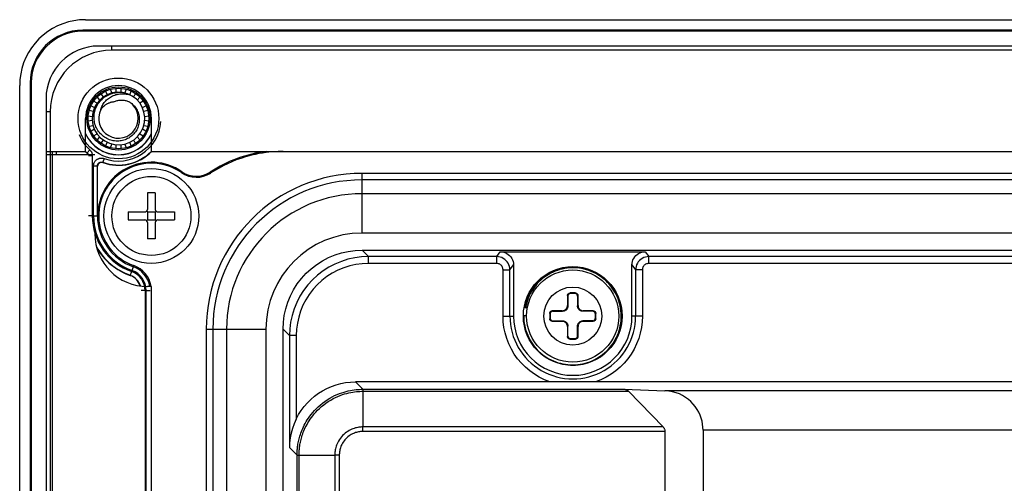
# Model space of a CAD drawing. Extents: x 0 to 750, y 0 to 420.
# Tile 26 of 45: x 313 to 350, y 258 to 276. Entities that reach past the tile are written whole.
import ezdxf

# ---------------------------------------------------------------- set-up
doc = ezdxf.new("R2010")
doc.units = 0
doc.header["$LTSCALE"] = 41.25
doc.layers.get('0').update_dxf_attribs({"linetype": 'CONTINUOUS'})
doc.layers.add('02___PRT_ALL_AXES', color=7, linetype='CONTINUOUS')
doc.layers.add('03___PRT_ALL_CURVES', color=7, linetype='CONTINUOUS')

msp = doc.modelspace()

# ---------------------------------------------------------------- linework, layer by layer
at = {"color": 7, "linetype": 'CONTINUOUS'}
for p, q in [((315.486, 275.65), (455.493, 275.65)), ((315.39, 275.21), (315.39, 275.25)), ((455.59, 275.25), (315.39, 275.25)), ((455.59, 275.21), (315.39, 275.21)), ((454.99, 274.65), (315.99, 274.65)), ((316.49, 274.492), (316.49, 274.641)), ((454.49, 274.492), (316.49, 274.492)), ((312.99, 165.899), (312.99, 273.153)), ((313.39, 273.25), (313.39, 166.05)), ((313.429, 273.25), (313.39, 273.25)), ((313.429, 273.25), (313.429, 166.089)), ((316.254, 272.941), (316.306, 272.8)), ((316.493, 272.869), (316.442, 273.01)), ((316.64, 273.045), (316.64, 272.895)), ((316.84, 272.895), (316.84, 273.045)), ((317.037, 273.01), (316.986, 272.869)), ((317.174, 272.8), (317.225, 272.941)), ((313.99, 272.65), (313.99, 167.65)), ((315.928, 272.484), (315.798, 272.559)), ((315.927, 272.713), (316.024, 272.598)), ((316.177, 272.726), (316.08, 272.841)), ((316.836, 272.893), (316.893, 272.888)), ((317.399, 272.841), (317.303, 272.726)), ((317.456, 272.598), (317.552, 272.713)), ((317.681, 272.559), (317.551, 272.484)), ((315.777, 272.171), (315.629, 272.197)), ((315.698, 272.386), (315.828, 272.311)), ((317.651, 272.311), (317.781, 272.386)), ((317.85, 272.197), (317.702, 272.171)), ((314.148, 272.15), (313.998, 272.15)), ((314.148, 272.15), (314.148, 167.65)), ((315.49, 270.65), (315.49, 271.9)), ((315.595, 272), (315.743, 271.974)), ((315.743, 271.825), (315.595, 271.799)), ((317.737, 271.974), (317.885, 272)), ((317.885, 271.799), (317.737, 271.825)), ((317.99, 270.65), (317.99, 271.9)), ((315.629, 271.602), (315.777, 271.628)), ((315.828, 271.489), (315.698, 271.414)), ((317.781, 271.414), (317.651, 271.489)), ((317.702, 271.628), (317.85, 271.602)), ((315.798, 271.241), (315.928, 271.316)), ((316.024, 271.202), (315.927, 271.087)), ((316.08, 270.958), (316.177, 271.073)), ((317.303, 271.073), (317.399, 270.958)), ((317.552, 271.087), (317.456, 271.202)), ((317.551, 271.316), (317.681, 271.241)), ((315.65, 270.705), (315.549, 270.594)), ((316.306, 270.999), (316.254, 270.858)), ((316.442, 270.789), (316.493, 270.93)), ((316.64, 270.905), (316.64, 270.755)), ((316.84, 270.755), (316.84, 270.905)), ((316.986, 270.93), (317.037, 270.789)), ((317.225, 270.858), (317.174, 270.999)), ((313.99, 270.65), (315.49, 270.65)), ((315.84, 270.525), (313.99, 270.525)), ((313.998, 270.65), (313.998, 270.525)), ((314.232, 167.65), (314.232, 270.65)), ((314.382, 270.525), (314.382, 270.65)), ((314.39, 270.525), (314.39, 270.65)), ((315.549, 270.594), (315.541, 270.591)), ((315.748, 270.484), (315.602, 270.484)), ((315.748, 270.484), (315.748, 268.2)), ((316.193, 270.378), (316.143, 270.237)), ((317.99, 270.65), (383.59, 270.65)), ((315.792, 268.2), (315.792, 270.096)), ((315.792, 270.096), (315.942, 270.096)), ((315.942, 268.2), (315.942, 270.096)), ((315.95, 270.084), (315.942, 270.096)), ((315.95, 268.2), (315.95, 270.084)), ((316.15, 270.226), (316.143, 270.237)), ((319.151, 269.876), (319.128, 269.844)), ((320.225, 269.863), (320.246, 269.83)), ((317.84, 269.075), (317.84, 268.45)), ((318.14, 269.075), (317.84, 269.075)), ((318.14, 269.075), (318.14, 268.45)), ((315.748, 268.2), (315.598, 268.2)), ((315.792, 268.2), (315.95, 268.2)), ((317.115, 268.35), (317.115, 268.05)), ((317.115, 268.35), (317.74, 268.35)), ((317.84, 268.35), (317.81, 268.379)), ((317.84, 268.35), (317.84, 268.05)), ((317.84, 268.35), (318.14, 268.35)), ((318.14, 268.35), (318.169, 268.379)), ((318.14, 268.35), (318.14, 268.05)), ((318.24, 268.35), (318.865, 268.35)), ((318.865, 268.35), (318.865, 268.05)), ((317.115, 268.05), (317.74, 268.05)), ((317.84, 268.05), (317.81, 268.02)), ((317.84, 268.05), (318.14, 268.05)), ((317.84, 267.95), (317.84, 267.325)), ((318.14, 268.05), (318.169, 268.02)), ((318.14, 267.95), (318.14, 267.325)), ((318.24, 268.05), (318.865, 268.05)), ((318.14, 267.325), (317.84, 267.325)), ((325.988, 266.9), (326.232, 266.655)), ((325.988, 266.9), (369.615, 266.9)), ((326.232, 266.397), (326.232, 266.655)), ((331.103, 266.655), (326.232, 266.655)), ((331.103, 266.655), (331.24, 266.839)), ((331.103, 266.397), (331.103, 266.655)), ((331.24, 266.839), (336.739, 266.839)), ((336.739, 266.839), (336.877, 266.655)), ((336.877, 266.397), (336.877, 266.655)), ((429.103, 266.655), (336.877, 266.655)), ((317.257, 266.128), (317.323, 266.314)), ((331.103, 266.397), (326.232, 266.397)), ((331.602, 266.155), (331.74, 266.339)), ((331.74, 266.339), (331.74, 264.4)), ((336.24, 264.4), (336.24, 266.339)), ((336.24, 266.339), (336.377, 266.155)), ((429.103, 266.397), (336.877, 266.397)), ((317.19, 265.937), (317.242, 266.086)), ((331.344, 264.4), (331.344, 266.155)), ((331.344, 266.155), (331.602, 266.155)), ((331.602, 264.4), (331.602, 266.155)), ((336.377, 266.155), (336.377, 264.4)), ((336.636, 266.155), (336.377, 266.155)), ((336.636, 266.155), (336.636, 264.4)), ((317.99, 265.525), (317.84, 265.525)), ((317.748, 265.371), (317.598, 265.371)), ((317.748, 265.371), (317.748, 176.528)), ((317.792, 176.528), (317.792, 265.371)), ((317.792, 265.371), (317.942, 265.371)), ((333.79, 265.175), (333.79, 264.8)), ((333.79, 265.175), (333.807, 265.158)), ((333.807, 265.158), (333.807, 264.783)), ((333.89, 265.275), (333.907, 265.258)), ((334.09, 265.275), (333.89, 265.275)), ((334.073, 265.258), (333.907, 265.258)), ((334.09, 265.275), (334.073, 265.258)), ((334.19, 265.175), (334.173, 265.158)), ((334.173, 265.158), (334.173, 264.783)), ((334.19, 264.8), (334.19, 265.175)), ((332.164, 264.724), (332.267, 264.706)), ((332.2, 264.724), (332.164, 264.724)), ((332.268, 264.712), (332.2, 264.724)), ((333.807, 264.783), (333.79, 264.8)), ((334.173, 264.783), (334.19, 264.8)), ((331.344, 264.4), (331.74, 264.4)), ((332.24, 264.406), (332.127, 264.406)), ((333.115, 264.5), (333.115, 264.3)), ((333.115, 264.5), (333.132, 264.483)), ((333.132, 264.483), (333.132, 264.317)), ((333.215, 264.6), (333.232, 264.583)), ((333.59, 264.6), (333.215, 264.6)), ((333.232, 264.583), (333.607, 264.583)), ((333.607, 264.583), (333.59, 264.6)), ((334.373, 264.583), (334.39, 264.6)), ((334.748, 264.583), (334.373, 264.583)), ((334.765, 264.6), (334.39, 264.6)), ((334.765, 264.6), (334.748, 264.583)), ((334.865, 264.5), (334.848, 264.483)), ((334.848, 264.317), (334.848, 264.483)), ((334.865, 264.3), (334.865, 264.5)), ((336.636, 264.4), (336.24, 264.4)), ((333.115, 264.3), (333.132, 264.317)), ((333.215, 264.2), (333.232, 264.217)), ((333.215, 264.2), (333.59, 264.2)), ((333.232, 264.217), (333.607, 264.217)), ((333.607, 264.217), (333.59, 264.2)), ((333.807, 264.017), (333.79, 264)), ((333.79, 264), (333.79, 263.625)), ((333.807, 263.642), (333.807, 264.017)), ((334.173, 263.642), (334.173, 264.017)), ((334.173, 264.017), (334.19, 264)), ((334.19, 263.625), (334.19, 264)), ((334.373, 264.217), (334.39, 264.2)), ((334.748, 264.217), (334.373, 264.217)), ((334.39, 264.2), (334.765, 264.2)), ((334.765, 264.2), (334.748, 264.217)), ((334.865, 264.3), (334.848, 264.317)), ((322.99, 177.398), (322.99, 263.902)), ((322.99, 263.902), (323.234, 263.657)), ((323.234, 263.657), (323.234, 259.41)), ((323.493, 263.657), (323.234, 263.657)), ((323.493, 263.657), (323.493, 260.491)), ((333.79, 263.625), (333.807, 263.642)), ((334.19, 263.625), (334.173, 263.642)), ((333.89, 263.525), (333.907, 263.542)), ((333.89, 263.525), (334.09, 263.525)), ((333.907, 263.542), (334.073, 263.542)), ((334.09, 263.525), (334.073, 263.542)), ((326.021, 261.62), (325.741, 261.9)), ((333.122, 261.9), (325.741, 261.9)), ((431.122, 261.9), (334.857, 261.9)), ((326.021, 261.62), (335.941, 261.62)), ((326.024, 261.544), (326.024, 260.19)), ((326.024, 261.544), (336.112, 261.544)), ((335.941, 261.62), (337.49, 261.567)), ((336.112, 261.544), (337.42, 260.19)), ((428.487, 261.566), (337.491, 261.566)), ((326.024, 260.017), (326.024, 260.19)), ((337.42, 260.19), (326.024, 260.19)), ((337.49, 260.017), (326.024, 260.017)), ((337.49, 260.017), (337.49, 213.45)), ((338.94, 260.067), (338.94, 213.463)), ((427.04, 260.067), (338.94, 260.067)), ((323.522, 259.122), (323.234, 259.41)), ((323.522, 213.436), (323.522, 259.122)), ((323.599, 213.438), (323.599, 259.118)), ((323.599, 259.118), (324.952, 259.118)), ((324.952, 259.118), (324.952, 213.449)), ((325.126, 259.118), (324.952, 259.118)), ((325.126, 259.118), (325.126, 213.45))]:
    msp.add_line(p, q, dxfattribs=at)
at = {"color": 3, "linetype": 'CONTINUOUS'}
for p, q in [((325.99, 267.551), (325.99, 269.816)), ((440.49, 269.816), (325.99, 269.816)), ((440.49, 269.567), (325.99, 269.567)), ((440.49, 269.045), (325.99, 269.045)), ((440.49, 267.551), (325.99, 267.551)), ((320.073, 263.9), (320.073, 177.9)), ((320.073, 263.9), (322.339, 263.9)), ((320.323, 263.9), (320.323, 177.9)), ((320.845, 263.9), (320.845, 177.9)), ((322.339, 263.9), (322.339, 177.9))]:
    msp.add_line(p, q, dxfattribs=at)
at = {"color": 7, "linetype": 'CONTINUOUS'}
for points in [[(315.486, 275.65), (315.266, 275.64), (315.05, 275.611), (314.839, 275.565), (314.632, 275.499), (314.43, 275.415), (314.237, 275.315), (314.054, 275.198), (313.881, 275.065), (313.721, 274.919), (313.574, 274.759), (313.441, 274.585), (313.324, 274.402), (313.224, 274.21), (313.14, 274.007), (313.075, 273.8), (313.028, 273.589), (313, 273.374), (312.99, 273.153)], [(316.212, 271.188), (316.17, 271.218), (316.129, 271.251), (316.09, 271.286), (316.054, 271.323), (316.019, 271.363), (315.987, 271.404), (315.957, 271.448), (315.93, 271.493), (315.905, 271.54), (315.883, 271.588), (315.864, 271.638), (315.848, 271.689), (315.835, 271.741), (315.825, 271.793), (315.818, 271.846), (315.814, 271.9), (315.813, 271.954), (315.815, 272.008), (315.82, 272.062), (315.829, 272.115), (315.84, 272.168), (315.855, 272.22), (315.873, 272.272), (315.894, 272.322), (315.917, 272.372), (315.944, 272.42), (315.973, 272.466), (316.005, 272.511), (316.04, 272.554), (316.077, 272.595), (316.116, 272.634), (316.158, 272.67), (316.202, 272.704), (316.247, 272.736), (316.295, 272.765), (316.344, 272.791), (316.395, 272.815), (316.447, 272.835), (316.501, 272.853), (316.555, 272.868), (316.61, 272.879), (316.666, 272.887), (316.723, 272.892), (316.779, 272.894), (316.836, 272.893)], [(316.071, 272.24), (316.083, 272.279), (316.097, 272.318), (316.113, 272.357), (316.132, 272.395), (316.153, 272.432), (316.176, 272.468), (316.201, 272.504), (316.228, 272.538), (316.258, 272.571), (316.289, 272.602), (316.322, 272.632), (316.357, 272.66), (316.394, 272.687), (316.432, 272.711), (316.472, 272.734), (316.513, 272.755), (316.556, 272.774), (316.601, 272.79), (316.646, 272.804), (316.693, 272.816), (316.741, 272.826), (316.79, 272.833), (316.839, 272.837), (316.889, 272.839), (316.939, 272.838), (316.988, 272.835), (317.038, 272.829), (317.088, 272.82), (317.137, 272.809), (317.186, 272.795)], [(317.168, 272.516), (317.134, 272.531), (317.101, 272.544), (317.068, 272.555), (317.035, 272.565), (317.003, 272.573), (316.97, 272.579), (316.938, 272.584), (316.905, 272.587), (316.872, 272.588), (316.839, 272.588), (316.806, 272.587), (316.773, 272.583), (316.74, 272.579), (316.707, 272.572), (316.675, 272.564), (316.643, 272.554), (316.612, 272.543), (316.581, 272.53)], [(316.581, 272.53), (316.559, 272.528), (316.537, 272.525), (316.515, 272.522), (316.494, 272.518), (316.472, 272.513), (316.451, 272.508), (316.43, 272.501), (316.409, 272.494), (316.388, 272.487), (316.368, 272.478), (316.348, 272.47), (316.328, 272.46), (316.308, 272.45), (316.289, 272.439), (316.27, 272.427), (316.251, 272.415), (316.233, 272.402), (316.215, 272.389), (316.197, 272.374), (316.18, 272.36), (316.163, 272.344), (316.146, 272.328), (316.13, 272.311), (316.115, 272.294), (316.1, 272.277), (316.085, 272.259), (316.071, 272.24)], [(317.168, 272.516), (317.206, 272.49), (317.243, 272.463), (317.278, 272.433), (317.312, 272.401), (317.343, 272.367), (317.373, 272.331), (317.4, 272.293), (317.425, 272.253), (317.447, 272.212), (317.467, 272.169), (317.485, 272.126), (317.5, 272.081), (317.512, 272.035), (317.521, 271.988), (317.528, 271.941), (317.531, 271.893), (317.532, 271.846), (317.53, 271.798), (317.525, 271.75), (317.517, 271.702), (317.506, 271.655), (317.493, 271.609), (317.476, 271.563), (317.457, 271.518), (317.435, 271.475), (317.41, 271.432), (317.383, 271.391), (317.354, 271.352), (317.322, 271.315), (317.287, 271.279), (317.251, 271.246), (317.213, 271.214), (317.172, 271.185), (317.13, 271.158), (317.087, 271.134), (317.041, 271.112), (316.995, 271.094), (316.947, 271.077), (316.899, 271.064), (316.849, 271.054), (316.799, 271.046), (316.749, 271.041), (316.698, 271.04), (316.647, 271.041), (316.596, 271.046), (316.545, 271.053), (316.495, 271.064), (316.445, 271.077), (316.397, 271.094), (316.349, 271.113), (316.302, 271.135), (316.256, 271.16), (316.212, 271.188)], [(315.65, 270.705), (315.659, 270.697), (315.667, 270.688), (315.676, 270.679), (315.683, 270.669), (315.691, 270.66), (315.698, 270.649), (315.705, 270.639), (315.711, 270.628), (315.717, 270.616), (315.723, 270.604), (315.728, 270.591), (315.733, 270.578), (315.737, 270.564), (315.741, 270.549), (315.744, 270.534)], [(315.583, 270.525), (315.577, 270.541), (315.568, 270.558), (315.556, 270.575), (315.541, 270.591)], [(315.549, 270.594), (315.554, 270.59), (315.558, 270.586), (315.562, 270.581), (315.566, 270.577), (315.57, 270.572), (315.573, 270.567), (315.576, 270.561), (315.58, 270.556), (315.583, 270.55), (315.586, 270.544), (315.588, 270.537), (315.591, 270.531), (315.592, 270.525)], [(315.744, 270.534), (315.746, 270.518), (315.747, 270.501), (315.748, 270.484)], [(315.831, 270.242), (315.843, 270.263), (315.857, 270.282), (315.871, 270.299), (315.886, 270.314), (315.902, 270.328), (315.917, 270.34), (315.933, 270.35), (315.949, 270.359), (315.964, 270.367), (315.979, 270.374), (315.995, 270.379), (316.01, 270.384), (316.025, 270.388), (316.04, 270.391), (316.056, 270.393), (316.071, 270.395), (316.087, 270.396), (316.104, 270.395), (316.12, 270.394), (316.138, 270.392), (316.156, 270.389), (316.174, 270.384), (316.193, 270.378)], [(315.792, 270.096), (315.793, 270.116), (315.795, 270.136), (315.799, 270.157), (315.804, 270.178), (315.811, 270.2)], [(315.811, 270.2), (315.82, 270.222), (315.831, 270.242)], [(315.942, 270.096), (315.942, 270.106), (315.943, 270.116), (315.945, 270.127), (315.948, 270.137), (315.951, 270.148), (315.956, 270.159), (315.961, 270.17), (315.967, 270.18), (315.974, 270.189), (315.981, 270.198), (315.989, 270.205), (315.997, 270.212), (316.004, 270.218), (316.012, 270.223), (316.02, 270.228), (316.028, 270.232), (316.035, 270.235), (316.043, 270.238), (316.051, 270.24), (316.058, 270.242), (316.066, 270.244), (316.074, 270.245), (316.081, 270.246), (316.089, 270.246), (316.098, 270.246), (316.106, 270.245), (316.115, 270.244), (316.124, 270.242), (316.133, 270.24), (316.143, 270.237)], [(316.15, 270.226), (316.125, 270.231), (316.102, 270.234), (316.079, 270.233), (316.056, 270.227), (316.034, 270.218), (316.014, 270.207), (315.996, 270.192), (315.98, 270.174), (315.968, 270.154), (315.959, 270.133), (315.953, 270.109), (315.95, 270.084)], [(322.99, 263.902), (323.002, 264.166), (323.036, 264.425), (323.092, 264.678), (323.171, 264.927), (323.271, 265.17), (323.391, 265.401), (323.532, 265.621), (323.692, 265.829), (323.868, 266.022), (324.06, 266.198), (324.269, 266.358), (324.488, 266.498), (324.72, 266.618), (324.963, 266.719), (325.212, 266.797), (325.464, 266.853), (325.723, 266.888), (325.988, 266.9)], [(326.232, 266.655), (325.97, 266.644), (325.71, 266.609), (325.454, 266.553), (325.204, 266.473), (324.962, 266.373), (324.73, 266.251), (324.509, 266.11), (324.301, 265.95), (324.108, 265.773), (323.931, 265.579), (323.772, 265.371), (323.632, 265.149), (323.512, 264.917), (323.412, 264.674), (323.334, 264.425), (323.279, 264.172), (323.245, 263.915), (323.234, 263.657)], [(331.602, 266.155), (331.598, 266.221), (331.585, 266.285), (331.564, 266.347), (331.535, 266.406), (331.499, 266.46), (331.455, 266.509), (331.406, 266.552), (331.352, 266.588), (331.294, 266.617), (331.232, 266.638), (331.168, 266.651), (331.103, 266.655)], [(331.24, 266.839), (331.307, 266.834), (331.371, 266.821), (331.431, 266.801), (331.49, 266.772), (331.544, 266.735), (331.593, 266.692), (331.636, 266.643), (331.673, 266.588), (331.702, 266.53), (331.722, 266.47), (331.735, 266.406), (331.74, 266.339)], [(336.24, 266.339), (336.245, 266.406), (336.257, 266.47), (336.278, 266.53), (336.307, 266.588), (336.343, 266.643), (336.386, 266.692), (336.435, 266.735), (336.49, 266.772), (336.548, 266.801), (336.609, 266.821), (336.673, 266.834), (336.739, 266.839)], [(336.877, 266.655), (336.812, 266.651), (336.748, 266.638), (336.686, 266.617), (336.627, 266.588), (336.573, 266.552), (336.524, 266.509), (336.48, 266.46), (336.444, 266.405), (336.415, 266.347), (336.394, 266.285), (336.382, 266.221), (336.377, 266.155)], [(326.232, 266.397), (325.99, 266.385), (325.753, 266.354), (325.521, 266.303), (325.294, 266.23), (325.071, 266.138), (324.859, 266.028), (324.658, 265.899), (324.467, 265.752), (324.291, 265.59), (324.13, 265.414), (323.984, 265.222), (323.856, 265.021), (323.747, 264.808), (323.656, 264.586), (323.584, 264.359), (323.534, 264.13), (323.503, 263.896), (323.493, 263.657)], [(331.344, 266.155), (331.341, 266.188), (331.335, 266.219), (331.325, 266.248), (331.311, 266.276), (331.293, 266.303), (331.273, 266.326), (331.249, 266.347), (331.223, 266.364), (331.195, 266.378), (331.166, 266.388), (331.135, 266.394), (331.103, 266.397)], [(335.85, 264.424), (335.846, 264.518), (335.838, 264.612), (335.824, 264.706), (335.806, 264.799), (335.784, 264.891), (335.756, 264.982), (335.724, 265.071), (335.688, 265.158), (335.647, 265.243), (335.602, 265.327), (335.553, 265.407), (335.499, 265.485), (335.442, 265.561), (335.381, 265.633), (335.316, 265.702), (335.248, 265.768), (335.177, 265.83), (335.103, 265.889), (335.025, 265.943), (334.945, 265.994), (334.863, 266.04), (334.778, 266.083), (334.692, 266.12), (334.603, 266.154), (334.513, 266.183), (334.422, 266.207), (334.329, 266.226), (334.236, 266.241), (334.142, 266.251), (334.047, 266.256), (333.953, 266.257), (333.858, 266.252), (333.764, 266.243), (333.671, 266.229), (333.578, 266.211), (333.487, 266.187), (333.396, 266.159), (333.308, 266.127), (333.221, 266.089), (333.136, 266.048), (333.053, 266.002), (332.973, 265.952), (332.895, 265.899), (332.82, 265.841), (332.748, 265.779), (332.68, 265.714), (332.615, 265.646), (332.553, 265.574), (332.495, 265.499), (332.441, 265.422), (332.391, 265.342), (332.346, 265.259), (332.304, 265.174), (332.267, 265.087), (332.234, 264.999), (332.206, 264.908), (332.183, 264.817), (332.164, 264.724)], [(335.832, 264.411), (335.828, 264.504), (335.82, 264.598), (335.807, 264.691), (335.79, 264.783), (335.768, 264.874), (335.741, 264.963), (335.71, 265.052), (335.674, 265.138), (335.634, 265.223), (335.589, 265.305), (335.541, 265.385), (335.488, 265.463), (335.432, 265.537), (335.372, 265.609), (335.308, 265.678), (335.241, 265.743), (335.171, 265.805), (335.098, 265.863), (335.022, 265.917), (334.943, 265.967), (334.862, 266.013), (334.778, 266.055), (334.693, 266.093), (334.606, 266.126), (334.517, 266.155), (334.427, 266.179), (334.335, 266.199), (334.243, 266.213), (334.151, 266.224), (334.057, 266.229), (333.964, 266.23), (333.871, 266.226), (333.778, 266.217), (333.686, 266.203), (333.594, 266.185), (333.504, 266.162), (333.415, 266.135), (333.328, 266.103), (333.242, 266.066), (333.158, 266.026), (333.076, 265.981), (332.997, 265.932), (332.92, 265.879), (332.847, 265.822), (332.776, 265.761), (332.708, 265.697), (332.644, 265.63), (332.583, 265.559), (332.526, 265.486), (332.473, 265.41), (332.424, 265.331), (332.379, 265.249), (332.338, 265.166), (332.302, 265.081), (332.269, 264.993), (332.242, 264.905), (332.219, 264.815), (332.2, 264.724)], [(336.877, 266.397), (336.845, 266.394), (336.814, 266.388), (336.785, 266.378), (336.757, 266.364), (336.73, 266.346), (336.707, 266.326), (336.686, 266.302), (336.668, 266.276), (336.654, 266.248), (336.644, 266.219), (336.638, 266.188), (336.636, 266.155)], [(333.79, 265.175), (333.79, 265.185), (333.792, 265.196), (333.795, 265.206), (333.798, 265.215), (333.803, 265.225), (333.809, 265.233), (333.815, 265.242), (333.823, 265.249), (333.831, 265.256), (333.84, 265.261), (333.849, 265.266), (333.859, 265.27), (333.869, 265.272), (333.879, 265.274), (333.89, 265.275)], [(333.907, 265.258), (333.896, 265.257), (333.886, 265.255), (333.876, 265.253), (333.866, 265.249), (333.857, 265.244), (333.848, 265.239), (333.84, 265.232), (333.832, 265.225), (333.826, 265.216), (333.82, 265.208), (333.815, 265.198), (333.812, 265.189), (333.809, 265.179), (333.807, 265.168), (333.807, 265.158)], [(334.173, 265.158), (334.172, 265.168), (334.171, 265.179), (334.168, 265.189), (334.164, 265.198), (334.159, 265.208), (334.154, 265.216), (334.147, 265.225), (334.14, 265.232), (334.132, 265.239), (334.123, 265.244), (334.113, 265.249), (334.104, 265.253), (334.094, 265.255), (334.083, 265.257), (334.073, 265.258)], [(334.09, 265.275), (334.1, 265.274), (334.111, 265.272), (334.121, 265.27), (334.13, 265.266), (334.14, 265.261), (334.149, 265.256), (334.157, 265.249), (334.164, 265.242), (334.171, 265.233), (334.176, 265.225), (334.181, 265.215), (334.185, 265.206), (334.188, 265.196), (334.189, 265.185), (334.19, 265.175)], [(333.59, 264.6), (333.607, 264.6), (333.625, 264.603), (333.642, 264.606), (333.658, 264.612), (333.674, 264.618), (333.69, 264.626), (333.704, 264.636), (333.718, 264.647), (333.731, 264.658), (333.743, 264.671), (333.754, 264.685), (333.763, 264.7), (333.771, 264.715), (333.778, 264.731), (333.783, 264.748), (333.787, 264.765), (333.789, 264.782), (333.79, 264.8)], [(333.807, 264.783), (333.806, 264.765), (333.804, 264.748), (333.8, 264.731), (333.795, 264.714), (333.788, 264.698), (333.78, 264.683), (333.771, 264.668), (333.76, 264.654), (333.748, 264.641), (333.735, 264.629), (333.721, 264.619), (333.707, 264.609), (333.691, 264.601), (333.675, 264.595), (333.659, 264.589), (333.642, 264.586), (333.624, 264.583), (333.607, 264.583)], [(334.373, 264.583), (334.355, 264.583), (334.338, 264.586), (334.321, 264.589), (334.304, 264.595), (334.288, 264.601), (334.273, 264.609), (334.258, 264.619), (334.244, 264.629), (334.231, 264.641), (334.22, 264.654), (334.209, 264.668), (334.2, 264.683), (334.192, 264.698), (334.185, 264.714), (334.18, 264.731), (334.176, 264.748), (334.174, 264.765), (334.173, 264.783)], [(334.19, 264.8), (334.191, 264.782), (334.193, 264.765), (334.197, 264.748), (334.202, 264.731), (334.209, 264.715), (334.217, 264.7), (334.226, 264.685), (334.237, 264.671), (334.248, 264.658), (334.261, 264.647), (334.275, 264.636), (334.29, 264.626), (334.305, 264.618), (334.321, 264.612), (334.338, 264.606), (334.355, 264.603), (334.372, 264.6), (334.39, 264.6)], [(333.122, 261.9), (332.917, 261.981), (332.721, 262.077), (332.536, 262.189), (332.359, 262.316), (332.192, 262.458), (332.038, 262.612), (331.898, 262.779), (331.771, 262.958), (331.66, 263.146), (331.564, 263.342), (331.485, 263.548), (331.423, 263.757), (331.379, 263.967), (331.353, 264.182), (331.344, 264.4)], [(332.127, 264.4), (332.13, 264.305), (332.137, 264.211), (332.149, 264.117), (332.166, 264.023), (332.187, 263.931), (332.213, 263.84), (332.244, 263.75), (332.279, 263.662), (332.319, 263.576), (332.363, 263.493), (332.411, 263.411), (332.464, 263.332), (332.52, 263.256), (332.58, 263.183), (332.644, 263.113), (332.711, 263.046), (332.782, 262.982), (332.855, 262.923), (332.932, 262.867), (333.011, 262.815), (333.093, 262.768), (333.177, 262.724), (333.263, 262.685), (333.351, 262.65), (333.441, 262.62), (333.532, 262.595), (333.625, 262.574), (333.718, 262.558), (333.812, 262.546), (333.907, 262.54), (334.001, 262.538), (334.096, 262.541), (334.191, 262.549), (334.284, 262.561), (334.378, 262.579), (334.47, 262.601), (334.56, 262.628), (334.65, 262.659), (334.737, 262.695), (334.823, 262.735), (334.907, 262.78), (334.988, 262.828), (335.067, 262.881), (335.142, 262.938), (335.215, 262.999), (335.285, 263.063), (335.351, 263.13), (335.414, 263.201), (335.473, 263.275), (335.528, 263.352), (335.579, 263.432), (335.626, 263.514), (335.669, 263.598), (335.708, 263.685), (335.742, 263.773), (335.771, 263.863), (335.796, 263.954), (335.817, 264.047), (335.832, 264.14), (335.843, 264.234), (335.849, 264.329), (335.85, 264.424)], [(332.127, 264.406), (332.13, 264.311), (332.137, 264.217), (332.149, 264.123), (332.166, 264.03), (332.187, 263.938), (332.213, 263.847), (332.244, 263.758), (332.279, 263.67), (332.318, 263.585), (332.362, 263.501), (332.41, 263.42), (332.462, 263.341), (332.518, 263.265), (332.578, 263.192), (332.641, 263.122), (332.708, 263.055), (332.778, 262.992), (332.851, 262.933), (332.927, 262.877), (333.006, 262.826), (333.087, 262.778), (333.171, 262.734), (333.257, 262.695), (333.344, 262.661), (333.433, 262.63), (333.524, 262.605), (333.616, 262.584), (333.709, 262.567), (333.802, 262.556), (333.896, 262.549), (333.99, 262.547), (334.084, 262.55), (334.178, 262.557), (334.272, 262.57), (334.364, 262.587), (334.456, 262.608), (334.546, 262.635), (334.635, 262.665), (334.722, 262.701), (334.807, 262.74), (334.89, 262.784), (334.971, 262.833), (335.049, 262.885), (335.125, 262.941), (335.197, 263.001), (335.266, 263.064), (335.332, 263.131), (335.395, 263.201), (335.454, 263.274), (335.509, 263.35), (335.56, 263.429), (335.607, 263.51), (335.65, 263.594), (335.688, 263.679), (335.722, 263.767), (335.752, 263.856), (335.777, 263.946), (335.797, 264.038), (335.813, 264.13), (335.824, 264.223), (335.83, 264.317), (335.832, 264.411)], [(333.115, 264.5), (333.115, 264.51), (333.117, 264.521), (333.12, 264.531), (333.123, 264.54), (333.128, 264.55), (333.134, 264.558), (333.14, 264.567), (333.148, 264.574), (333.156, 264.581), (333.165, 264.586), (333.174, 264.591), (333.184, 264.595), (333.194, 264.597), (333.204, 264.599), (333.215, 264.6)], [(333.232, 264.583), (333.221, 264.582), (333.211, 264.58), (333.201, 264.578), (333.191, 264.574), (333.182, 264.569), (333.173, 264.564), (333.165, 264.557), (333.157, 264.55), (333.151, 264.541), (333.145, 264.533), (333.14, 264.523), (333.137, 264.514), (333.134, 264.504), (333.132, 264.493), (333.132, 264.483)], [(334.848, 264.483), (334.847, 264.493), (334.846, 264.504), (334.843, 264.514), (334.839, 264.523), (334.834, 264.533), (334.829, 264.541), (334.822, 264.55), (334.815, 264.557), (334.807, 264.564), (334.798, 264.569), (334.788, 264.574), (334.779, 264.578), (334.769, 264.58), (334.758, 264.582), (334.748, 264.583)], [(334.765, 264.6), (334.775, 264.599), (334.786, 264.597), (334.796, 264.595), (334.805, 264.591), (334.815, 264.586), (334.824, 264.581), (334.832, 264.574), (334.839, 264.567), (334.846, 264.558), (334.851, 264.55), (334.856, 264.54), (334.86, 264.531), (334.863, 264.521), (334.864, 264.51), (334.865, 264.5)], [(336.636, 264.4), (336.627, 264.181), (336.6, 263.966), (336.556, 263.755), (336.494, 263.546), (336.415, 263.341), (336.319, 263.144), (336.208, 262.957), (336.081, 262.778), (335.941, 262.612), (335.787, 262.458), (335.62, 262.315), (335.443, 262.188), (335.258, 262.077), (335.062, 261.981), (334.857, 261.9)], [(333.215, 264.2), (333.204, 264.2), (333.194, 264.202), (333.184, 264.205), (333.174, 264.208), (333.165, 264.213), (333.156, 264.219), (333.148, 264.225), (333.14, 264.233), (333.134, 264.241), (333.128, 264.25), (333.123, 264.259), (333.12, 264.269), (333.117, 264.279), (333.115, 264.289), (333.115, 264.3)], [(333.132, 264.317), (333.132, 264.306), (333.134, 264.296), (333.137, 264.286), (333.14, 264.276), (333.145, 264.267), (333.151, 264.258), (333.157, 264.25), (333.165, 264.242), (333.173, 264.236), (333.182, 264.23), (333.191, 264.225), (333.201, 264.222), (333.211, 264.219), (333.221, 264.217), (333.232, 264.217)], [(333.79, 264), (333.789, 264.017), (333.787, 264.035), (333.783, 264.051), (333.778, 264.068), (333.771, 264.084), (333.763, 264.1), (333.754, 264.114), (333.743, 264.128), (333.731, 264.141), (333.718, 264.153), (333.704, 264.164), (333.69, 264.173), (333.674, 264.181), (333.658, 264.188), (333.642, 264.193), (333.625, 264.197), (333.607, 264.199), (333.59, 264.2)], [(333.607, 264.217), (333.624, 264.216), (333.642, 264.214), (333.659, 264.21), (333.675, 264.205), (333.691, 264.198), (333.707, 264.19), (333.721, 264.181), (333.735, 264.17), (333.748, 264.158), (333.76, 264.145), (333.771, 264.131), (333.78, 264.117), (333.788, 264.101), (333.795, 264.085), (333.8, 264.068), (333.804, 264.052), (333.806, 264.034), (333.807, 264.017)], [(334.173, 264.017), (334.174, 264.034), (334.176, 264.052), (334.18, 264.068), (334.185, 264.085), (334.192, 264.101), (334.2, 264.117), (334.209, 264.131), (334.22, 264.145), (334.231, 264.158), (334.244, 264.17), (334.258, 264.181), (334.273, 264.19), (334.288, 264.198), (334.304, 264.205), (334.321, 264.21), (334.338, 264.214), (334.355, 264.216), (334.373, 264.217)], [(334.39, 264.2), (334.372, 264.199), (334.355, 264.197), (334.338, 264.193), (334.321, 264.188), (334.305, 264.181), (334.29, 264.173), (334.275, 264.164), (334.261, 264.153), (334.248, 264.141), (334.237, 264.128), (334.226, 264.114), (334.217, 264.1), (334.209, 264.084), (334.202, 264.068), (334.197, 264.051), (334.193, 264.035), (334.191, 264.017), (334.19, 264)], [(334.748, 264.217), (334.758, 264.217), (334.769, 264.219), (334.779, 264.222), (334.788, 264.225), (334.798, 264.23), (334.807, 264.236), (334.815, 264.242), (334.822, 264.25), (334.829, 264.258), (334.834, 264.267), (334.839, 264.276), (334.843, 264.286), (334.846, 264.296), (334.847, 264.306), (334.848, 264.317)], [(334.865, 264.3), (334.864, 264.289), (334.863, 264.279), (334.86, 264.269), (334.856, 264.259), (334.851, 264.25), (334.846, 264.241), (334.839, 264.233), (334.832, 264.225), (334.824, 264.219), (334.815, 264.213), (334.805, 264.208), (334.796, 264.205), (334.786, 264.202), (334.775, 264.2), (334.765, 264.2)], [(333.89, 263.525), (333.879, 263.525), (333.869, 263.527), (333.859, 263.53), (333.849, 263.533), (333.84, 263.538), (333.831, 263.544), (333.823, 263.55), (333.815, 263.558), (333.809, 263.566), (333.803, 263.575), (333.798, 263.584), (333.795, 263.594), (333.792, 263.604), (333.79, 263.614), (333.79, 263.625)], [(333.807, 263.642), (333.807, 263.631), (333.809, 263.621), (333.812, 263.611), (333.815, 263.601), (333.82, 263.592), (333.826, 263.583), (333.832, 263.575), (333.84, 263.567), (333.848, 263.561), (333.857, 263.555), (333.866, 263.55), (333.876, 263.547), (333.886, 263.544), (333.896, 263.542), (333.907, 263.542)], [(334.073, 263.542), (334.083, 263.542), (334.094, 263.544), (334.104, 263.547), (334.113, 263.55), (334.123, 263.555), (334.132, 263.561), (334.14, 263.567), (334.147, 263.575), (334.154, 263.583), (334.159, 263.592), (334.164, 263.601), (334.168, 263.611), (334.171, 263.621), (334.172, 263.631), (334.173, 263.642)], [(334.19, 263.625), (334.189, 263.614), (334.188, 263.604), (334.185, 263.594), (334.181, 263.584), (334.176, 263.575), (334.171, 263.566), (334.164, 263.558), (334.157, 263.55), (334.149, 263.544), (334.14, 263.538), (334.13, 263.533), (334.121, 263.53), (334.111, 263.527), (334.1, 263.525), (334.09, 263.525)], [(323.493, 260.491), (323.581, 260.657), (323.681, 260.814), (323.791, 260.963), (323.912, 261.103), (324.045, 261.235), (324.186, 261.357), (324.335, 261.467), (324.494, 261.566), (324.658, 261.653), (324.829, 261.727), (325.005, 261.789), (325.185, 261.837), (325.367, 261.871), (325.553, 261.892), (325.741, 261.9)], [(334.857, 261.9), (334.709, 261.901), (334.562, 261.903), (334.417, 261.904), (334.274, 261.904), (334.132, 261.905), (333.99, 261.905), (333.848, 261.905), (333.706, 261.904), (333.563, 261.904), (333.417, 261.903), (333.271, 261.901), (333.122, 261.9)], [(323.522, 259.122), (323.523, 259.159), (323.524, 259.197), (323.525, 259.235), (323.527, 259.275), (323.53, 259.316), (323.534, 259.358), (323.538, 259.401), (323.544, 259.445), (323.55, 259.491), (323.557, 259.537), (323.566, 259.585), (323.576, 259.634), (323.587, 259.685), (323.6, 259.736), (323.614, 259.79), (323.63, 259.844), (323.647, 259.9), (323.667, 259.957), (323.688, 260.015), (323.712, 260.075), (323.738, 260.136), (323.767, 260.198), (323.798, 260.262), (323.833, 260.326), (323.87, 260.392), (323.911, 260.459), (323.956, 260.527), (324.005, 260.596), (324.058, 260.666), (324.116, 260.738), (324.18, 260.809), (324.248, 260.881), (324.322, 260.952), (324.401, 261.023), (324.486, 261.092), (324.574, 261.157), (324.666, 261.22), (324.761, 261.278), (324.856, 261.331), (324.949, 261.378), (325.042, 261.42), (325.132, 261.456), (325.22, 261.488), (325.305, 261.515), (325.388, 261.538), (325.468, 261.558), (325.545, 261.574), (325.62, 261.588), (325.693, 261.598), (325.763, 261.607), (325.831, 261.613), (325.896, 261.617), (325.96, 261.619), (326.021, 261.62)], [(323.599, 259.118), (323.599, 259.154), (323.6, 259.191), (323.601, 259.229), (323.603, 259.267), (323.606, 259.307), (323.61, 259.348), (323.614, 259.39), (323.619, 259.432), (323.625, 259.477), (323.633, 259.522), (323.641, 259.568), (323.65, 259.616), (323.661, 259.665), (323.673, 259.715), (323.687, 259.767), (323.702, 259.819), (323.72, 259.874), (323.738, 259.929), (323.759, 259.986), (323.783, 260.044), (323.808, 260.103), (323.836, 260.164), (323.866, 260.225), (323.9, 260.288), (323.936, 260.352), (323.976, 260.416), (324.019, 260.483), (324.067, 260.55), (324.119, 260.618), (324.175, 260.687), (324.236, 260.757), (324.303, 260.827), (324.375, 260.896), (324.451, 260.964), (324.534, 261.031), (324.619, 261.095), (324.708, 261.155), (324.801, 261.212), (324.893, 261.264), (324.984, 261.309), (325.074, 261.349), (325.161, 261.385), (325.247, 261.416), (325.329, 261.442), (325.41, 261.465), (325.488, 261.484), (325.563, 261.5), (325.636, 261.513), (325.706, 261.523), (325.774, 261.531), (325.84, 261.537), (325.904, 261.541), (325.965, 261.543), (326.024, 261.544)], [(326.021, 261.62), (326.021, 261.619), (326.022, 261.615), (326.022, 261.61), (326.022, 261.603), (326.023, 261.594), (326.023, 261.584)], [(326.023, 261.584), (326.024, 261.559), (326.024, 261.544)], [(335.941, 261.62), (335.963, 261.618), (335.985, 261.615), (336.005, 261.61), (336.025, 261.603), (336.045, 261.594), (336.063, 261.584), (336.08, 261.572), (336.097, 261.559), (336.112, 261.544)], [(338.94, 260.067), (338.936, 260.183), (338.922, 260.298), (338.9, 260.412), (338.868, 260.526), (338.826, 260.64), (338.775, 260.75), (338.714, 260.857), (338.644, 260.961), (338.565, 261.059), (338.477, 261.151), (338.38, 261.236), (338.275, 261.313), (338.163, 261.381), (338.043, 261.441), (337.915, 261.49), (337.781, 261.526), (337.639, 261.552), (337.49, 261.567)], [(323.493, 260.491), (323.413, 260.314), (323.348, 260.136), (323.297, 259.956), (323.261, 259.775), (323.24, 259.593), (323.234, 259.41)], [(326.024, 260.19), (325.986, 260.19), (325.947, 260.187), (325.907, 260.184), (325.866, 260.178), (325.824, 260.171), (325.781, 260.162), (325.736, 260.151), (325.691, 260.137), (325.644, 260.12), (325.596, 260.101), (325.547, 260.078), (325.498, 260.052), (325.447, 260.022), (325.397, 259.987), (325.347, 259.949), (325.298, 259.907), (325.251, 259.86), (325.207, 259.811), (325.166, 259.761), (325.129, 259.708), (325.097, 259.656), (325.069, 259.605), (325.045, 259.554), (325.024, 259.504), (325.007, 259.456), (324.993, 259.409), (324.981, 259.363), (324.971, 259.319), (324.964, 259.276), (324.959, 259.235), (324.955, 259.194), (324.953, 259.156), (324.952, 259.118)], [(326.024, 260.017), (325.992, 260.016), (325.959, 260.015), (325.926, 260.011), (325.891, 260.007), (325.856, 260.001), (325.82, 259.994), (325.782, 259.984), (325.744, 259.973), (325.705, 259.959), (325.665, 259.942), (325.624, 259.924), (325.582, 259.901), (325.54, 259.876), (325.498, 259.847), (325.456, 259.815), (325.415, 259.78), (325.375, 259.741), (325.338, 259.7), (325.305, 259.657), (325.274, 259.613), (325.246, 259.57), (325.223, 259.527), (325.203, 259.484), (325.186, 259.442), (325.171, 259.402), (325.159, 259.362), (325.149, 259.324), (325.141, 259.287), (325.136, 259.251), (325.131, 259.216), (325.128, 259.183), (325.126, 259.15), (325.126, 259.118)], [(337.42, 260.19), (337.434, 260.174), (337.447, 260.157), (337.458, 260.139), (337.467, 260.12), (337.476, 260.1), (337.482, 260.079), (337.486, 260.059), (337.489, 260.038), (337.49, 260.017)], [(323.522, 259.122), (323.524, 259.121), (323.527, 259.121), (323.533, 259.12), (323.54, 259.12), (323.548, 259.12), (323.559, 259.119), (323.571, 259.119), (323.584, 259.119), (323.599, 259.118)]]:
    msp.add_lwpolyline(points, dxfattribs=at)
for centre, radius in [((316.74, 271.9), 1.533), ((316.74, 271.9), 1.2), ((317.99, 268.2), 1.5), ((333.99, 264.4), 1.875), ((333.99, 264.4), 1.75), ((333.99, 264.4), 1.1)]:
    msp.add_circle(centre, radius, dxfattribs=at)
at = {"color": 3, "linetype": 'CONTINUOUS'}
msp.add_circle((317.99, 268.2), 1.8, dxfattribs=at)
at = {"color": 7, "linetype": 'CONTINUOUS'}
for centre, radius, start, end in [((315.39, 273.25), 2, 90, 180), ((315.39, 273.25), 1.961, 90, 180), ((315.99, 272.65), 2, 90, 180), ((316.49, 272.15), 2.342, 90, 180), ((316.74, 271.9), 1.25, 0, 180), ((316.74, 271.9), 1, 81.5329, 81.1947), ((316.74, 271.9), 0.75, 153.0317, 55.2218), ((316.74, 271.9), 1.617, 250.2449, 355.7652), ((316.74, 271.9), 1.617, 202.3152, 227.6321), ((316.74, 271.9), 1.375, 204.3652, 335.6348), ((316.74, 271.9), 1.383, 205.2162, 334.7838), ((316.74, 271.9), 1.775, 224.8372, 227.5233), ((316.74, 271.9), 1.767, 225.0006, 227.6321), ((316.74, 271.9), 1.767, 250.2449, 315.0497), ((316.74, 271.9), 1.775, 250.5947, 315.2076), ((322.99, 265.65), 5.039, 97.072, 123.275), ((322.99, 265.65), 5, 90, 123.275), ((317.99, 268.2), 2.039, 55.295, 180), ((317.99, 268.2), 2, 55.295, 250.5288), ((319.698, 270.666), 1, 235.295, 303.275), ((319.698, 270.666), 0.961, 235.295, 303.275), ((317.74, 268.45), 0.1, 270, 360), ((318.24, 268.45), 0.1, 180, 270), ((317.99, 268.2), 2.242, 180, 250.5288), ((317.99, 268.2), 2.197, 180, 250.5288), ((317.99, 268.2), 2.048, 180, 250.5288), ((317.74, 267.95), 0.1, 0, 90), ((318.24, 267.95), 0.1, 90, 180), ((317.84, 267.525), 2, 180, 270), ((317.99, 268.2), 2.392, 209.1845, 250.5288), ((317.99, 268.2), 2.4, 209.8393, 250.5288), ((316.99, 265.371), 0.952, 9.2819, 70.5288), ((316.99, 265.371), 1, 8.851, 70.5288), ((316.99, 265.371), 0.6, 16.9627, 70.5288), ((316.99, 265.371), 0.608, 16.5928, 70.5288), ((316.99, 265.371), 0.758, 0, 70.5288), ((316.99, 265.371), 0.803, 0, 70.5288), ((333.99, 264.4), 2.387, 180, 0.0242), ((333.99, 264.4), 2.25, 180, 360)]:
    msp.add_arc(centre, radius, start, end, dxfattribs=at)
at = {"color": 3, "linetype": 'CONTINUOUS'}
for radius in [5.916, 5.667, 5.145, 3.651]:
    msp.add_arc((325.99, 263.9), radius, 90, 180, dxfattribs=at)
at = {"layer": '02___PRT_ALL_AXES', "color": 7, "linetype": 'CONTINUOUS'}
msp.add_line((317.99, 216.15), (317.99, 265.525), dxfattribs=at)
at = {"layer": '02___PRT_ALL_AXES', "color": 3, "linetype": 'CONTINUOUS'}
msp.add_circle((316.74, 271.9), 1.15, dxfattribs=at)
at = {"layer": '03___PRT_ALL_CURVES', "color": 4, "linetype": 'CONTINUOUS'}
for centre, radius, start, end in [((322.99, 265.65), 5, 97.3821, 123.275), ((317.99, 268.2), 2, 55.295, 250.5288), ((319.698, 270.666), 1, 235.295, 303.275), ((316.99, 265.371), 1, 8.8261, 70.5288)]:
    msp.add_arc(centre, radius, start, end, dxfattribs=at)

doc.saveas('drawing.dxf')
